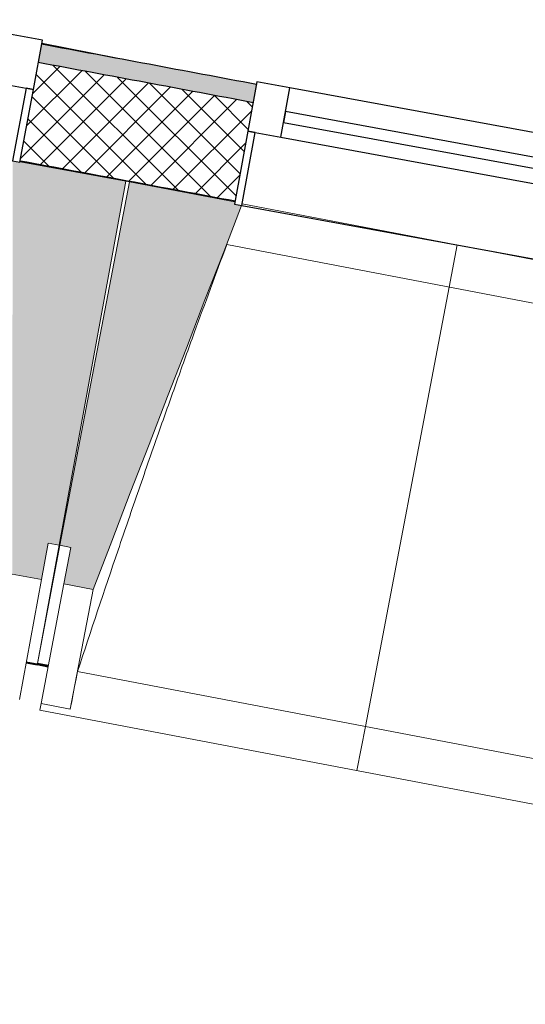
# Model space of a CAD drawing. Header units: millimetres. Extents: x -24070 to 30874, y -36590 to 4541.
# Tile 67 of 94: x 1594 to 2275, y -32461 to -31134. Entities that reach past the tile are written whole.
import ezdxf

# ---------------------------------------------------------------- set-up
doc = ezdxf.new("R2010")
doc.units = ezdxf.units.MM
doc.layers.add('A-GLAZ', color=7, linetype='Continuous', lineweight=25, true_color=0x5c63b1)
for name, color, linetype, lineweight in [('A-WALL', 7, 'Continuous', 25), ('A-WALL-PATT', 7, 'Continuous', 25), ('BATIEMENT', 7, 'Continuous', 18), ('BATIMENT', 7, 'Continuous', 25), ('FENETRES', 7, 'Continuous', 25), ('GEN', 7, 'Continuous', 18), ('MOBILIER', 7, 'Continuous', 18), ('SOLS', 7, 'Continuous', 25)]:
    doc.layers.add(name, color=color, linetype=linetype, lineweight=lineweight)

# ---------------------------------------------------------------- blocks, each defined once
blk = doc.blocks.new('XXX_VIDE FENETRE - 590-389517-2021_015_1111_DCE_1_50_N0 FINI_PLB_GEN')
at = {"layer": 'A-GLAZ'}
for p, q in [((260.1, -120), (-260.1, -120)), ((-260.1, -120), (-260.1, -135)), ((260.1, -135), (260.1, -120)), ((-260.1, -135), (260.1, -135))]:
    blk.add_line(p, q, dxfattribs=at)
at = {"layer": 'FENETRES'}
for p, q in [((-305.1, 0), (-305.1, -100)), ((-295.1, 0), (-305.1, 0)), ((295.1, 0), (-295.1, 0)), ((-295.1, -100), (-295.1, 0)), ((305.1, 0), (295.1, 0)), ((295.1, 0), (295.1, -100)), ((305.1, -100), (305.1, 0)), ((-305.1, -100), (-295.1, -100)), ((-260.1, -100), (-305.1, -100)), ((-305.1, -100), (-305.1, -167.5)), ((-260.1, -167.5), (-260.1, -100)), ((260.1, -100), (-260.1, -100)), ((260.1, -100), (260.1, -167.5)), ((305.1, -100), (260.1, -100)), ((295.1, -100), (305.1, -100)), ((305.1, -167.5), (305.1, -100)), ((-305.1, -167.5), (-260.1, -167.5)), ((-260.1, -167.5), (260.1, -167.5)), ((260.1, -167.5), (305.1, -167.5))]:
    blk.add_line(p, q, dxfattribs=at)
blk = doc.blocks.new('72_SOUS EVIER - Type A-516873-2021_015_1111_DCE_1_50_N0 FINI_PLB_GEN')
at = {"layer": 'MOBILIER', "color": 8, "true_color": 0x808080}
blk.add_line((475.8, 0), (612.7, 0), dxfattribs=at)
blk = doc.blocks.new('B02_ARC_rvt-1-2021_015_1111_DCE_1_50_N0 FINI_PLB_GEN')
at = {"layer": 'A-WALL-PATT', "lineweight": 5, "true_color": 0xdadada}
h = blk.add_hatch(color=254, dxfattribs=at)
h.paths.add_polyline_path([(7067.4, -32330), (7073.1, -32305.6), (6944.2, -32275.8), (6938.6, -32300.2), (7008.6, -32316.3)])
h.paths.add_polyline_path([(6343.7, -32164.3), (6349.3, -32139.9), (6060.8, -32075.1), (6055.4, -32099.5), (6335.6, -32162.5)])
h.paths.add_polyline_path([(5459.5, -31967.9), (5464.9, -31943.5), (5175.9, -31880.8), (5170.7, -31905.2), (5451.7, -31966.2)])
h.paths.add_polyline_path([(4573.9, -31777.9), (4579.2, -31753.5), (4289.7, -31692.8), (4284.7, -31717.3), (4566.3, -31776.3)])
h.paths.add_polyline_path([(3687, -31594.3), (3692, -31569.8), (3576.1, -31546.3), (3571.3, -31570.9), (3659.8, -31588.8)])
h.paths.add_polyline_path([(3471.3, -31550.7), (3476.1, -31526.2), (3402.2, -31511.3), (3397.3, -31535.8), (3470, -31550.4)])
h.paths.add_polyline_path([(2798.8, -31417.1), (2803.6, -31392.6), (2512.2, -31335.9), (2507.7, -31360.5), (2791.6, -31415.7)])
h.paths.add_polyline_path([(1908.3, -31246.1), (1912.8, -31221.5), (1623.3, -31167.3), (1618.8, -31191.9), (1901.3, -31244.8)])
h.paths.add_polyline_path([(1018.6, -31081.8), (1023.1, -31057.3), (732.1, -31005), (727.7, -31029.6), (1012, -31080.6)])
h.paths.add_polyline_path([(126.8, -30923.8), (131.1, -30899.2), (22.2, -30880.4), (18, -30905), (120.4, -30922.7)])
h.paths.add_polyline_path([(-51, -30893.1), (-46.8, -30868.5), (-160.3, -30849), (-164.5, -30873.7), (-52.9, -30892.8)])
h.paths.add_polyline_path([(-766.2, -30772.2), (-762, -30747.6), (-1053.8, -30699.5), (-1057.8, -30724.2), (-772.3, -30771.2)])
h.paths.add_polyline_path([(-1660.2, -30627.1), (-1656.2, -30602.4), (-1948.4, -30556.4), (-1952.2, -30581.1), (-1666.1, -30626.1)])
h.paths.add_polyline_path([(-2555.3, -30488.3), (-2551.5, -30463.6), (-2843.9, -30419.7), (-2847.5, -30444.4), (-2560.9, -30487.5)])
h.paths.add_polyline_path([(-3451.3, -30356), (-3447.7, -30331.3), (-3740.4, -30289.5), (-3743.9, -30314.3), (-3456.6, -30355.3)])
h.paths.add_polyline_path([(-4348.3, -30230.2), (-4344.8, -30205.4), (-4454.3, -30190.5), (-4457.6, -30215.3), (-4353.3, -30229.5)])
h.paths.add_polyline_path([(-4527, -30205.9), (-4523.7, -30181.1), (-4637.9, -30165.7), (-4641.1, -30190.5), (-4529.9, -30205.5)])
h.paths.add_polyline_path([(-5246.1, -30110.8), (-5242.8, -30086), (-5536.1, -30048.4), (-5539.2, -30073.2), (-5250.9, -30110.2)])
h.paths.add_polyline_path([(-6144.8, -29997.9), (-6141.7, -29973.1), (-6435.3, -29937.6), (-6438.2, -29962.4), (-6149.3, -29997.3)])
h.paths.add_polyline_path([(-7044.2, -29891.4), (-7041.3, -29866.6), (-7335.1, -29833.2), (-7337.9, -29858.1), (-7048.5, -29890.9)])
h.paths.add_polyline_path([(-7944.4, -29791.4), (-7941.7, -29766.6), (-8235.8, -29735.4), (-8238.3, -29760.2), (-7948.4, -29791)])
h.paths.add_polyline_path([(-8845.3, -29697.9), (-8842.8, -29673.1), (-8952.7, -29662.1), (-8955.2, -29687), (-8849.1, -29697.6)])
h.paths.add_polyline_path([(-9024.8, -29680.1), (-9022.4, -29655.2), (-9137, -29643.9), (-9139.4, -29668.8), (-9028.6, -29679.7)])
h.paths.add_polyline_path([(-9746.9, -29610.9), (-9744.5, -29586), (-10039, -29559), (-10041.2, -29583.9), (-9750.3, -29610.6)])
h.paths.add_polyline_path([(-10649, -29530.4), (-10646.8, -29505.5), (-10941.5, -29480.6), (-10943.5, -29505.5), (-10652.2, -29530.1)])
h.paths.add_polyline_path([(-11551.7, -29456.3), (-11549.7, -29431.4), (-11844.5, -29408.7), (-11846.4, -29433.6), (-11554.7, -29456.1)])
h.paths.add_polyline_path([(-12454.9, -29388.8), (-12453.1, -29363.9), (-12748.1, -29343.2), (-12749.7, -29368.2), (-12457.6, -29388.6)])
h.paths.add_polyline_path([(-13358.6, -29327.8), (-13356.9, -29302.8), (-13378.9, -29301.4), (-13380.5, -29326.4), (-13361, -29327.6)])
at = {"layer": 'A-WALL-PATT', "lineweight": 18}
h = blk.add_hatch(dxfattribs=at)
h.set_pattern_fill('FP_1', color=256, style=0, pattern_type=2)
h.set_pattern_definition([(45, (0, 0), (-17.67767, 17.67767), []), (135, (0, 0), (-17.67767, -17.67767), [])])
h.paths.add_polyline_path([(7036.9, -32461.5), (7067.4, -32330), (6938.6, -32300.2), (6908.5, -32431.8), (7003, -32453.6)])
h.paths.add_polyline_path([(6313.7, -32295.9), (6343.7, -32164.3), (6055.4, -32099.5), (6026.3, -32231.3), (6313.3, -32295.8)])
h.paths.add_polyline_path([(5430.4, -32099.8), (5459.5, -31967.9), (5170.7, -31905.2), (5142.5, -32037.3), (5430.1, -32099.7)])
h.paths.add_polyline_path([(4545.8, -31910), (4573.9, -31777.9), (4284.7, -31717.3), (4257.5, -31849.6), (4545.4, -31909.9)])
h.paths.add_polyline_path([(3659.8, -31726.6), (3687, -31594.3), (3571.3, -31570.9), (3545.1, -31703.3), (3648.5, -31724.3)])
h.paths.add_polyline_path([(3445.1, -31683.1), (3471.3, -31550.7), (3397.3, -31535.8), (3371.1, -31668.2), (3434.3, -31680.9)])
h.paths.add_polyline_path([(2772.5, -31549.5), (2798.8, -31417.1), (2507.7, -31360.5), (2483.4, -31493.3), (2772.2, -31549.5)])
h.paths.add_polyline_path([(1884, -31378.9), (1908.3, -31246.1), (1618.8, -31191.9), (1594.4, -31324.7), (1883.3, -31378.7)])
h.paths.add_polyline_path([(994.2, -31214.6), (1018.6, -31081.8), (727.7, -31029.6), (704.3, -31162.5), (993.9, -31214.6)])
h.paths.add_polyline_path([(103.4, -31056.8), (126.8, -30923.8), (-164.5, -30873.7), (-186.9, -31006.8), (103, -31056.7)])
h.paths.add_polyline_path([(-788.7, -30905.3), (-766.2, -30772.2), (-1057.8, -30724.2), (-1079.3, -30857.4), (-789, -30905.3)])
h.paths.add_polyline_path([(-1681.7, -30760.3), (-1660.2, -30627.1), (-1952.2, -30581.1), (-1972.7, -30714.5), (-1682, -30760.3)])
h.paths.add_polyline_path([(-2575.8, -30621.8), (-2555.3, -30488.3), (-2847.5, -30444.4), (-2867.1, -30578), (-2576.1, -30621.7)])
h.paths.add_polyline_path([(-3470.9, -30489.6), (-3451.3, -30356), (-3743.9, -30314.3), (-3762.5, -30448), (-3471.1, -30489.6)])
h.paths.add_polyline_path([(-4366.9, -30363.9), (-4348.3, -30230.2), (-4641.1, -30190.5), (-4658.8, -30324.4), (-4367.1, -30363.9)])
h.paths.add_polyline_path([(-5263.7, -30244.6), (-5246.1, -30110.8), (-5539.2, -30073.2), (-5555.9, -30207.2), (-5264, -30244.6)])
h.paths.add_polyline_path([(-6161.5, -30131.8), (-6144.8, -29997.9), (-6438.2, -29962.4), (-6453.9, -30096.5), (-6161.7, -30131.8)])
h.paths.add_polyline_path([(-7060, -30025.5), (-7044.2, -29891.4), (-7337.9, -29858.1), (-7352.6, -29992.3), (-7060.2, -30025.5)])
h.paths.add_polyline_path([(-7959.2, -29925.6), (-7944.4, -29791.4), (-8238.3, -29760.2), (-8252, -29894.5), (-7959.4, -29925.6)])
h.paths.add_polyline_path([(-8859.1, -29832.2), (-8845.3, -29697.9), (-9139.4, -29668.8), (-9152.3, -29803.2), (-8859.3, -29832.2)])
h.paths.add_polyline_path([(-9759.7, -29745.3), (-9746.9, -29610.9), (-10041.2, -29583.9), (-10053, -29718.4), (-9759.8, -29745.3)])
h.paths.add_polyline_path([(-10660.9, -29664.9), (-10649, -29530.4), (-10943.5, -29505.5), (-10954.4, -29640.1), (-10661, -29664.9)])
h.paths.add_polyline_path([(-11562.6, -29590.9), (-11551.7, -29456.3), (-11846.4, -29433.6), (-11856.3, -29568.2), (-11562.7, -29590.9)])
h.paths.add_polyline_path([(-12464.9, -29523.4), (-12454.9, -29388.8), (-12749.7, -29368.2), (-12758.7, -29502.9), (-12465, -29523.4)])
h.paths.add_polyline_path([(-13367.6, -29462.5), (-13358.6, -29327.8), (-13405.4, -29324.8), (-13413.8, -29459.5), (-13367.7, -29462.5)])
at = {"layer": 'A-WALL'}
blk.add_arc((-21392, -154971), 125899.8, 79.334775, 79.468821, dxfattribs=at)
at = {"layer": 'BATIEMENT', "lineweight": 25}
for radius, start, end in [(125924.8, 79.334828, 79.468848), (125764.8, 79.334487, 79.468677)]:
    blk.add_arc((-21392, -154971), radius, start, end, dxfattribs=at)
at = {"layer": 'SOLS'}
for p, q in [((1594.3, -31324.7), (1656.5, -31336.3)), ((1736.9, -31351.3), (1741.6, -31352.1))]:
    blk.add_line(p, q, dxfattribs=at)
at = {"layer": 'FENETRES', "lineweight": 18, "rotation": 169.6030480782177}
for p in [(1294, -31271.4), (2183.3, -31437.8)]:
    blk.add_blockref('XXX_VIDE FENETRE - 590-389517-2021_015_1111_DCE_1_50_N0 FINI_PLB_GEN', p, dxfattribs=at)
at = {"layer": 'MOBILIER', "lineweight": 18, "rotation": 168.8099662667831}
blk.add_blockref('72_SOUS EVIER - Type A-516873-2021_015_1111_DCE_1_50_N0 FINI_PLB_GEN', (2224.7, -31284.8), dxfattribs=at)
blk = doc.blocks.new('20_MUR PREFA_01 - MODULE_01 B-3165811-2021_015_1111_DCE_1_50_N0 FINI_PLB_GEN')
at = {"layer": 'GEN'}
for p, q in [((0, 722.1), (0, 661.4)), ((0, 661.4), (0, 58.5)), ((0, 0.7), (0, 58.5))]:
    blk.add_line(p, q, dxfattribs=at)
blk = doc.blocks.new('B02_DC_STR_rvt-1-2021_015_1111_DCE_1_50_N0 FINI_PLB_GEN')
at = {"layer": 'BATIMENT', "lineweight": 5, "true_color": 0x787878}
for points in [[(1623, -31889), (1632, -31839.9), (1646.7, -31842.6), (1736.8, -31352), (1594.2, -31325.8), (1594.1, -31326.5), (1584.3, -31324.7), (1583.6, -31881.8), (1604.9, -31885.7)], [(1692.6, -31902.1), (1892.7, -31384.5), (1883.3, -31382.7), (1883.3, -31379.8), (1741.5, -31352.7), (1647.9, -31842.7), (1662.6, -31845.5), (1653.3, -31894.6), (1662.6, -31896.4)]]:
    blk.add_hatch(color=8, dxfattribs=at).paths.add_polyline_path(points)
at = {"layer": 'BATIEMENT'}
for p, q in [((1736.8, -31352), (1594.2, -31325.8)), ((1646.7, -31842.6), (1736.8, -31352)), ((1741.5, -31352.7), (1647.9, -31842.7)), ((1883.8, -31379.9), (1741.5, -31352.7)), ((1623, -31889), (1632, -31839.9)), ((1632, -31839.9), (1646.7, -31842.6)), ((1647.9, -31842.7), (1662.6, -31845.5)), ((1662.6, -31845.5), (1653.3, -31894.6)), ((1583.6, -31881.8), (1623, -31889)), ((1653.3, -31894.6), (1692.6, -31902.1))]:
    blk.add_line(p, q, dxfattribs=at)
at = {"layer": 'BATIEMENT', "flags": 128}
blk.add_lwpolyline([(1692.6, -31902.1), (1717.7, -31837.1), (1742.8, -31772), (1768, -31707), (1793.1, -31642), (1818.3, -31576.9), (1843.4, -31511.9), (1868.6, -31446.9), (1892.7, -31384.5)], dxfattribs=at)
at = {"layer": 'BATIMENT', "lineweight": 18}
for p, q in [((1893.5, -31382.5), (2473.2, -31493.1)), ((2472.3, -31551.8), (1872.7, -31437.3)), ((1646.7, -31842.6), (1617.5, -32002)), ((1617.5, -32001.9), (1647.9, -31842.7)), ((1623, -31889), (1593.3, -32050.6)), ((1622.5, -32055.9), (1653.3, -31894.6)), ((1661.8, -32063.4), (1692.6, -31902.1)), ((1602.3, -32001.4), (1617.1, -32004.1)), ((1617.1, -32004), (1617.3, -32003.1)), ((1617.3, -32003.1), (1617.1, -32004.1)), ((1617.1, -32004), (1631.9, -32006.8)), ((1671.7, -32012.8), (2447.2, -32160.9)), ((1620.8, -32064.8), (1622.5, -32055.9)), ((1620.8, -32064.8), (2475.3, -32227.9)), ((1661.8, -32063.4), (1622.5, -32055.9)), ((1661.9, -32063.2), (1661.8, -32063.4))]:
    blk.add_line(p, q, dxfattribs=at)
at = {"layer": 'BATIMENT', "lineweight": 18, "flags": 128}
blk.add_lwpolyline([(1671.7, -32012.8), (1669.7, -32022.9), (1667.7, -32032.9), (1665.8, -32043), (1663.8, -32053.1), (1661.9, -32063.2)], dxfattribs=at)
at = {"layer": 'BATIMENT', "lineweight": 18}
blk.add_open_spline([(1872.8, -31437.3), (1858, -31476.9), (1835.4, -31538.2), (1805.5, -31621.3), (1780.6, -31691.7), (1754.1, -31767.7), (1716.9, -31876.5), (1689.6, -31958.2), (1671.7, -32012.8)], degree=3, knots=[0.0183454, 0.0183454, 0.0183454, 0.0183454, 0.2222222, 0.3333333, 0.4444444, 0.5833333, 0.7222222, 1, 1, 1, 1], dxfattribs=at)
at = {"layer": 'SOLS'}
for p, q in [((1632, -32005.8), (1602.5, -32000.3)), ((1602.5, -32000.3), (1632, -32005.8)), ((1632.3, -32004.7), (1617.5, -32001.9))]:
    blk.add_line(p, q, dxfattribs=at)
at = {"layer": 'BATIMENT', "color": 5, "lineweight": 25, "true_color": 0x0000ff, "rotation": 169.1914135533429}
blk.add_blockref('20_MUR PREFA_01 - MODULE_01 B-3165811-2021_015_1111_DCE_1_50_N0 FINI_PLB_GEN', (2183.5, -31437.1), dxfattribs=at)

msp = doc.modelspace()

# ---------------------------------------------------------------- block references
at = {"lineweight": 5}
for name in ['B02_DC_STR_rvt-1-2021_015_1111_DCE_1_50_N0 FINI_PLB_GEN', 'B02_ARC_rvt-1-2021_015_1111_DCE_1_50_N0 FINI_PLB_GEN']:
    msp.add_blockref(name, (0, 0), dxfattribs=at)

doc.saveas('drawing.dxf')
